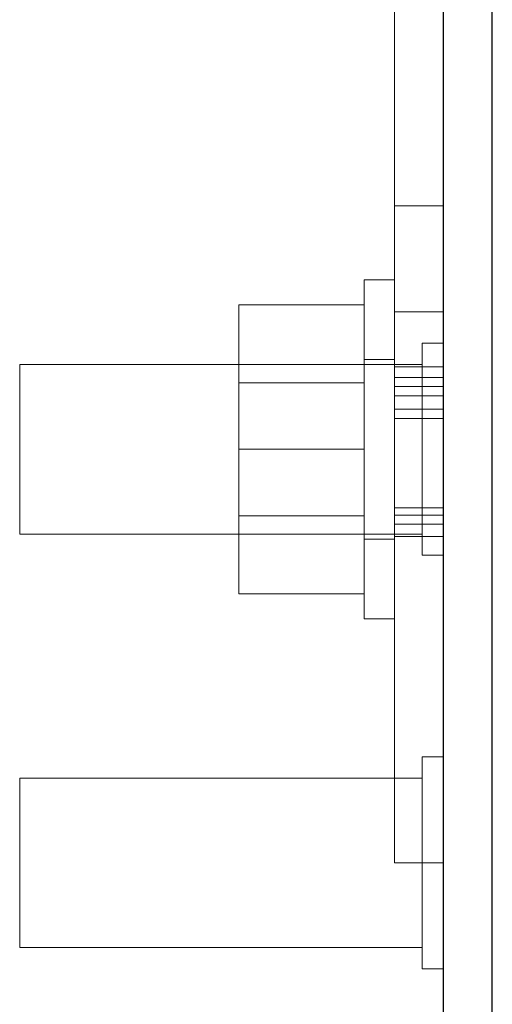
# Model space of a CAD drawing. Header units: inches. Extents: x 0.2 to 10.7, y 0.2 to 7.9.
# Tile 14 of 105: x 4.9717 to 5.0298, y 1.9838 to 2.1048. Entities that reach past the tile are written whole.
import ezdxf

# ---------------------------------------------------------------- set-up
doc = ezdxf.new("R2010")
doc.units = ezdxf.units.IN
doc.header["$MEASUREMENT"] = 0
doc.linetypes.add('HIDDEN', pattern=[0.075, 0.05, -0.025])

msp = doc.modelspace()

# ---------------------------------------------------------------- linework, layer by layer
at = {"color": 7, "linetype": 'Continuous', "lineweight": 25}
for p, q in [((5.0238076, 1.325692), (5.0238076, 2.1249526)), ((5.0298076, 1.325692), (5.0298076, 2.1249494))]:
    msp.add_line(p, q, dxfattribs=at)
at = {"color": 7, "linetype": 'HIDDEN', "lineweight": 18}
for p, q in [((5.0178076, 2.055817), (5.0178076, 2.110442)), ((5.0238076, 2.0819212), (5.0178076, 2.0819212)), ((5.0140576, 2.031192), (5.0140576, 2.0728587)), ((5.0178076, 2.0728587), (5.0140576, 2.0728587)), ((5.0140576, 2.0697753), (4.998641, 2.0697753)), ((4.998641, 2.0697753), (4.998641, 2.0520253)), ((5.0238076, 2.0689003), (5.0178076, 2.0689003)), ((5.0238076, 2.0689003), (5.0178076, 2.0689003)), ((5.0238076, 2.0689003), (5.0178076, 2.0689003)), ((5.0238076, 2.0689003), (5.0178076, 2.0689003)), ((5.0238076, 2.0689003), (5.0178076, 2.0689003)), ((5.0238076, 2.0689003), (5.0178076, 2.0689003)), ((5.0238076, 2.0689003), (5.0178076, 2.0689003)), ((5.0238076, 2.0689003), (5.0178076, 2.0689003)), ((5.0212035, 2.0650462), (5.0212035, 2.0520253)), ((5.0238076, 2.0650462), (5.0212035, 2.0650462)), ((4.9717243, 2.062442), (4.9717243, 2.0520253)), ((5.0212035, 2.062442), (4.9717243, 2.062442)), ((5.0178076, 2.063067), (5.0140576, 2.063067)), ((5.0238076, 2.0621462), (5.0178076, 2.0621462)), ((5.0238076, 2.0608615), (5.0178076, 2.0608615)), ((5.0140576, 2.0601878), (4.998641, 2.0601878)), ((5.0238076, 2.0597275), (5.0178076, 2.0597275)), ((5.0238076, 2.0585746), (5.0178076, 2.0585746)), ((5.0238076, 2.0569572), (5.0178076, 2.0569572)), ((5.0238076, 2.0569572), (5.0178076, 2.0569572)), ((5.0178076, 2.055817), (5.0238076, 2.055817)), ((5.0178076, 2.055817), (5.0178076, 2.001192)), ((4.9717243, 2.0520253), (4.9717243, 2.0416087)), ((5.0140576, 2.0520253), (4.998641, 2.0520253)), ((4.998641, 2.0520253), (4.998641, 2.0342753)), ((5.0212035, 2.0520253), (5.0212035, 2.0390045)), ((4.998641, 2.0438628), (5.0140576, 2.0438628)), ((5.0238076, 2.0448351), (5.0178076, 2.0448351)), ((5.0238076, 2.0439063), (5.0178076, 2.0439063)), ((5.0178076, 2.0428174), (5.0238076, 2.0428174)), ((4.9717243, 2.0416087), (5.0212035, 2.0416087)), ((5.0140576, 2.0409837), (5.0178076, 2.0409837)), ((5.0178076, 2.0413117), (5.0238076, 2.0413117)), ((5.0212035, 2.0390045), (5.0238076, 2.0390045)), ((5.0140576, 2.0342753), (4.998641, 2.0342753)), ((5.0140576, 2.031192), (5.0178076, 2.031192)), ((5.0212035, 2.0142128), (5.0212035, 2.001192)), ((5.0238076, 2.0142128), (5.0212035, 2.0142128)), ((4.9717243, 2.0116087), (4.9717243, 2.001192)), ((5.0212035, 2.0116087), (4.9717243, 2.0116087)), ((4.9717243, 2.001192), (4.9717243, 1.9907753)), ((5.0238076, 2.001192), (5.0178076, 2.001192)), ((5.0212035, 2.001192), (5.0212035, 1.9881712)), ((4.9717243, 1.9907753), (5.0212035, 1.9907753)), ((5.0212035, 1.9881712), (5.0238076, 1.9881712))]:
    msp.add_line(p, q, dxfattribs=at)

doc.saveas('drawing.dxf')
